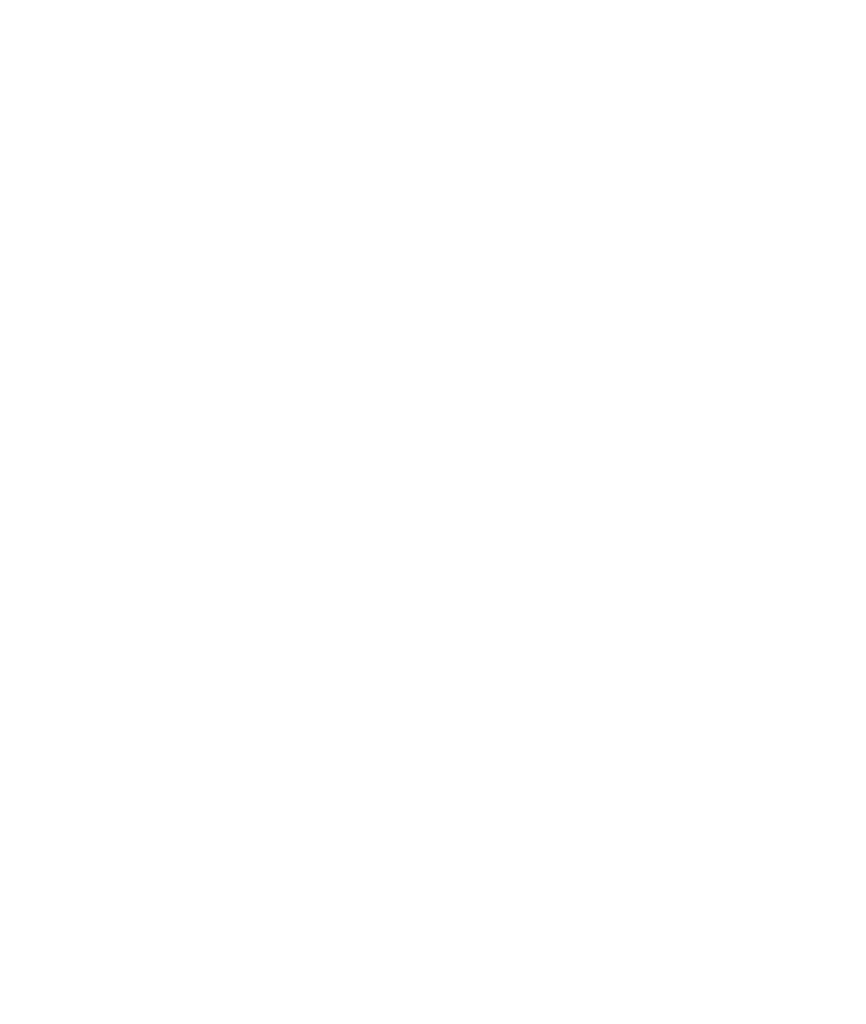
# Model space of a CAD drawing. Header units: millimetres. Extents: x -13022 to 1371524, y -38729 to 632593.
# Tile 173 of 256: x 950847 to 964030, y -12073 to 3625. Entities that reach past the tile are written whole.
import ezdxf

# ---------------------------------------------------------------- set-up
doc = ezdxf.new("R2010")
doc.units = ezdxf.units.MM
doc.header["$LTSCALE"] = 35
doc.layers.add('LAYER102', color=1, linetype='Continuous')
doc.styles.get("Standard").update_dxf_attribs({"font": 'simplex.shx'})

msp = doc.modelspace()

# ---------------------------------------------------------------- texts
at = {"layer": 'LAYER102', "color": 7, "linetype": 'Continuous', "lineweight": 0, "insert": (656656.682, 4406.741), "char_height": 315, "width": 3554.10039, "attachment_point": 7, "rotation": 358.9686325, "line_spacing_factor": 1.333333}
msp.add_mtext('\\pi1116.4;{\\fArial|b1|i0|c0|p34;Entree\\P\\pi194.21;Textielmuseum}', dxfattribs=at)
at = {"layer": 'LAYER102', "color": 7, "linetype": 'Continuous', "lineweight": 0, "char_height": 162, "attachment_point": 7, "line_spacing_factor": 1.333333}
for s, insert in [('\\pi-504.72;{\\fArial|b1|i0|c0|p34;\\H1.2346x;kantoor\\P\\pi-698.63;\\fArial|b0|i0|c0|p34;\\H0.81x;kantoorfunctie\\P\\pi-399.6;24,5 m2}', (1035083.994, -4098.179)), ('\\pi-504.72;{\\fArial|b1|i0|c0|p34;\\H1.2346x;kantoor\\P\\pi-698.63;\\fArial|b0|i0|c0|p34;\\H0.81x;kantoorfunctie\\P\\pi-399.6;23,8 m2}', (1041817.361, -4098.179)), ('\\pi-504.72;{\\fArial|b1|i0|c0|p34;\\H1.2346x;kantoor\\P\\pi-698.63;\\fArial|b0|i0|c0|p34;\\H0.81x;kantoorfunctie\\P\\pi-390.59;12,7 m2}', (1046871.633, -4072.919)), ('\\pi-1751.3;{\\fArial|b1|i0|c0|p34;\\H1.2346x;opslag + luchtbehandeling\\P\\pi-2018.9;geheel voorzien van watermist\\P\\pi-1560.9;\\fArial|b0|i0|c0|p34;\\H0.81x;o.g. functie + technische ruimte\\P\\pi-461.09;375,0 m2}', (1280881.667, -7112.351)), ('\\pi-742.15;{\\fArial|b0|i0|c0|p34;verkeersruimte\\P\\pi-390.58;15,8 m2}', (1050581.777, -8288.377)), ('\\pi-721.85;{\\fArial|b1|i0|c0|p34;\\H1.2346x;naai atelier\\fArial|b0|i0|c0|p34;\\H0.81x;\\P\\pi-748.91;industriefunctie\\P\\pi-453.52;126,3 m2}', (1039937.198, -9704.608)), ('\\pi-504.72;{\\fArial|b1|i0|c0|p34;\\H1.2346x;kantoor\\P\\pi-698.63;\\fArial|b0|i0|c0|p34;\\H0.81x;kantoorfunctie\\P\\pi-399.6;25,0 m2}', (1052005.477, -11345.253)), ('\\pi-329.89;{\\fArial|b1|i0|c0|p34;\\H1.2346x;toilet\\fArial|b0|i0|c0|p34;\\H0.81x;\\P\\pi-545.13;o.g. functie\\P\\pi-338.54;4,6 m2}', (1030005.181, -12031.414))]:
    msp.add_mtext(s, dxfattribs=dict(at, insert=insert))
at = {"layer": 'LAYER102', "color": 7, "linetype": 'Continuous', "lineweight": 0, "insert": (646967.933, -9805.398), "char_height": 315, "width": 3554.10039, "attachment_point": 7, "line_spacing_factor": 1.333333}
msp.add_mtext('\\pi1116.4;{\\fArial|b1|i0|c0|p34;Entree\\P\\pi842.58;Kantoren}', dxfattribs=at)

doc.saveas('drawing.dxf')
